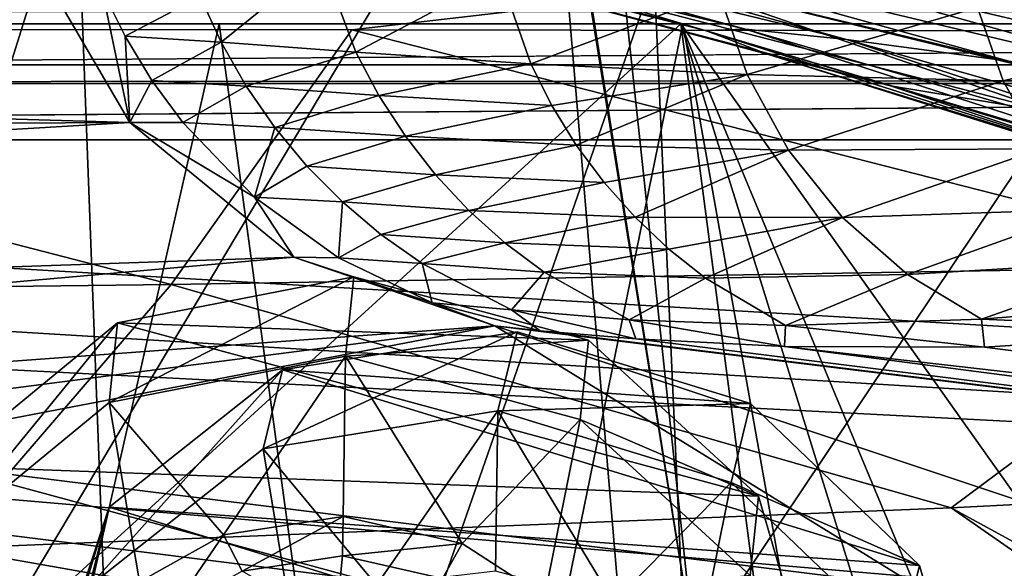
# Model space of a CAD drawing. Header units: metres. Extents: x -1004 to 0, y -808 to 0.
# Tile 93 of 124: x -354 to -308, y -78 to -52. Entities that reach past the tile are written whole.
import ezdxf

# ---------------------------------------------------------------- set-up
doc = ezdxf.new("R2010")
doc.units = ezdxf.units.M

msp = doc.modelspace()

# ---------------------------------------------------------------- linework, layer by layer
at = {"layer": 'top'}
for points in [[(-329.888824, -38.088737, 1930.046631), (-378.607605, -119.60273, 1985.827881), (-382.221283, -31.021881, 1934.762817)], [(-322.60022, -124.122322, 1979.295166), (-378.607605, -119.60273, 1985.827881), (-329.888824, -38.088737, 1930.046631)], [(-322.885803, -81.489136, 1954.172607), (-322.60022, -124.122322, 1979.295166), (-329.888824, -38.088737, 1930.046631)], [(-329.888824, -38.088737, 1930.046631), (-329.803864, -38.102722, 1930.036133), (-322.885803, -81.489136, 1954.172607)], [(-329.803864, -38.102722, 1930.036133), (-327.490509, -38.486088, 1929.765381), (-322.885803, -81.489136, 1954.172607)], [(-322.885803, -81.489136, 1954.172607), (-327.490509, -38.486088, 1929.765381), (-297.666809, -43.873398, 1928.242798)], [(-351.741699, -44.368996, 1507.820435), (-376.558838, -123.533806, 1555.031372), (-378.974548, -39.71484, 1506.693237)], [(-531.962463, -59.26767, 664.851257), (-249.112656, -44.404568, 665.240845), (-493.932129, -42.133965, 665.300049)], [(-943.0271, -42.2672, 2063.060059), (-943.0271, -52.26717, 2063.060059), (-61.027081, -42.267323, 2063.060059)], [(-61.027081, -42.267323, 163.059998), (-61.026958, -52.26717, 163.059998), (-943.0271, -42.2672, 163.059998)], [(-943.0271, -42.2672, 163.059998), (-61.026958, -52.26717, 163.059998), (-943.0271, -52.26717, 163.059998)], [(-943.0271, -52.26717, 2063.060059), (-61.026958, -52.26717, 2063.060059), (-61.027081, -42.267323, 2063.060059)], [(-307.902313, -82.908188, 1952.266235), (-322.885803, -81.489136, 1954.172607), (-297.666809, -43.873398, 1928.242798)], [(-249.112656, -44.404568, 665.240845), (-531.962463, -59.26767, 664.851257), (-202.874207, -76.227615, 664.407471)], [(-348.900391, -119.331909, 1551.006836), (-376.558838, -123.533806, 1555.031372), (-351.741699, -44.368996, 1507.820435)], [(-324.765137, -50.017815, 1509.10791), (-348.900391, -119.331909, 1551.006836), (-351.741699, -44.368996, 1507.820435)], [(-346.032379, -46.272892, 1378.560059), (-344.140472, -46.114922, 1333.198608), (-320.502441, -52.521122, 1333.181152)], [(-322.363007, -52.581688, 1378.559692), (-346.032379, -46.272892, 1378.560059), (-320.502441, -52.521122, 1333.181152)], [(-346.032379, -46.272892, 1378.560059), (-322.363007, -52.581688, 1378.559692), (-343.301666, -47.293324, 1413.208984)], [(-320.502441, -52.521122, 1333.181152), (-344.140472, -46.114922, 1333.198608), (-315.786743, -53.000256, 1288.011963)], [(-344.140472, -46.114922, 1333.198608), (-339.561523, -46.469772, 1288.034424), (-315.786743, -53.000256, 1288.011963)], [(-315.786743, -53.000256, 1288.011963), (-339.561523, -46.469772, 1288.034424), (-308.219482, -54.015511, 1243.258789)], [(-339.561523, -46.469772, 1288.034424), (-332.297424, -47.333519, 1243.259888), (-308.219482, -54.015511, 1243.258789)], [(-343.301666, -47.293324, 1413.208984), (-322.363007, -52.581688, 1378.559692), (-319.438293, -53.694134, 1413.385254)], [(-338.164642, -48.696449, 1447.124756), (-343.301666, -47.293324, 1413.208984), (-319.438293, -53.694134, 1413.385254)], [(-332.297424, -47.333519, 1243.259888), (-322.363861, -48.699509, 1199.064941), (-297.819336, -55.560478, 1199.125366)], [(-308.219482, -54.015511, 1243.258789), (-332.297424, -47.333519, 1243.259888), (-297.819336, -55.560478, 1199.125366)], [(-637.81189, -58.361294, 1607.256836), (-349.237091, -56.875664, 1607.294556), (-637.780579, -48.406116, 1607.5177)], [(-637.780579, -48.406116, 1607.5177), (-349.237091, -56.875664, 1607.294556), (-354.224518, -48.323433, 1607.518677)], [(-354.224518, -48.323433, 1607.518677), (-349.237091, -56.875664, 1607.294556), (-350.523926, -50.679359, 1649.699097)], [(-331.252136, -49.917217, 1479.793945), (-338.164642, -48.696449, 1447.124756), (-313.731018, -55.156986, 1447.401611)], [(-313.731018, -55.156986, 1447.401611), (-338.164642, -48.696449, 1447.124756), (-319.438293, -53.694134, 1413.385254)], [(-322.363861, -48.699509, 1199.064941), (-284.782043, -57.470615, 1155.747559), (-297.819336, -55.560478, 1199.125366)], [(-284.782043, -57.470615, 1155.747559), (-322.363861, -48.699509, 1199.064941), (-309.941284, -50.414143, 1155.576294)], [(-345.946838, -50.995998, 1692.037109), (-344.968475, -53.13139, 1691.991455), (-340.266571, -49.333397, 1734.206665)], [(-340.266571, -49.333397, 1734.206665), (-344.968475, -53.13139, 1691.991455), (-338.679626, -53.595192, 1734.107422)], [(-331.94635, -50.036453, 1776.012695), (-340.266571, -49.333397, 1734.206665), (-338.679626, -53.595192, 1734.107422)], [(-321.921265, -113.105431, 1545.40979), (-348.900391, -119.331909, 1551.006836), (-324.765137, -50.017815, 1509.10791)], [(-331.94635, -50.036453, 1776.012695), (-338.679626, -53.595192, 1734.107422), (-330.519928, -54.137676, 1775.916504)], [(-321.732208, -50.822426, 1817.403442), (-331.94635, -50.036453, 1776.012695), (-330.519928, -54.137676, 1775.916504)], [(-324.765137, -50.017815, 1509.10791), (-331.252136, -49.917217, 1479.793945), (-306.108185, -56.41354, 1479.853638)], [(-306.108185, -56.41354, 1479.853638), (-331.252136, -49.917217, 1479.793945), (-313.731018, -55.156986, 1447.401611)], [(-298.321289, -56.500305, 1510.757568), (-321.921265, -113.105431, 1545.40979), (-324.765137, -50.017815, 1509.10791)], [(-298.321289, -56.500305, 1510.757568), (-324.765137, -50.017815, 1509.10791), (-306.108185, -56.41354, 1479.853638)], [(-272.47406, -57.925327, 1112.078247), (-284.782043, -57.470615, 1155.747559), (-309.941284, -50.414143, 1155.576294)], [(-298.157166, -50.784431, 1111.821167), (-272.47406, -57.925327, 1112.078247), (-309.941284, -50.414143, 1155.576294)], [(-349.455109, -52.850819, 1649.664185), (-345.946838, -50.995998, 1692.037109), (-350.523926, -50.679359, 1649.699097)], [(-350.523926, -50.679359, 1649.699097), (-349.237091, -56.875664, 1607.294556), (-349.455109, -52.850819, 1649.664185)], [(-344.968475, -53.13139, 1691.991455), (-345.946838, -50.995998, 1692.037109), (-349.455109, -52.850819, 1649.664185)], [(-321.732208, -50.822426, 1817.403442), (-330.519928, -54.137676, 1775.916504), (-320.433777, -54.634357, 1817.318359)], [(-309.681976, -51.502537, 1858.304443), (-321.732208, -50.822426, 1817.403442), (-320.433777, -54.634357, 1817.318359)], [(-320.433777, -54.634357, 1817.318359), (-308.488464, -54.930969, 1858.237183), (-309.681976, -51.502537, 1858.304443)], [(-308.488464, -54.930969, 1858.237183), (-295.867584, -51.886883, 1898.645142), (-309.681976, -51.502537, 1858.304443)], [(-308.488464, -54.930969, 1858.237183), (-294.769318, -54.885746, 1898.599609), (-295.867584, -51.886883, 1898.645142)], [(-943.0271, -52.26717, 2063.060059), (-428.863464, -52.26717, 2035.059937), (-61.026958, -52.26717, 2063.060059)], [(-61.026958, -52.26717, 163.059998), (-407.772705, -52.26717, 179.05925), (-943.0271, -52.26717, 163.059998)], [(-428.863464, -52.26717, 2035.059937), (-376.130707, -52.26717, 2033.806885), (-61.026958, -52.26717, 2063.060059)], [(-387.05249, -52.26717, 179.74173), (-407.772705, -52.26717, 179.05925), (-61.026958, -52.26717, 163.059998)], [(-366.171051, -52.26717, 181.828079), (-387.05249, -52.26717, 179.74173), (-61.026958, -52.26717, 163.059998)], [(-376.130707, -52.26717, 2033.806885), (-372.22702, -96.644707, 2025.778931), (-323.517303, -52.26717, 2030.046021)], [(-61.026958, -52.26717, 2063.060059), (-376.130707, -52.26717, 2033.806885), (-323.517303, -52.26717, 2030.046021)], [(-372.22702, -96.644707, 2025.778931), (-317.222504, -100.118637, 2020.946167), (-323.517303, -52.26717, 2030.046021)], [(-366.171051, -52.26717, 181.828079), (-345.062103, -52.26717, 185.403137), (-360.168396, -118.592033, 189.773727)], [(-61.026958, -52.26717, 163.059998), (-345.062103, -52.26717, 185.403137), (-366.171051, -52.26717, 181.828079)], [(-345.062103, -52.26717, 185.403137), (-336.40332, -115.66851, 194.224075), (-360.168396, -118.592033, 189.773727)], [(-345.062103, -52.26717, 185.403137), (-323.424683, -52.26717, 190.665115), (-336.40332, -115.66851, 194.224075)], [(-323.424683, -52.26717, 190.665115), (-345.062103, -52.26717, 185.403137), (-61.026958, -52.26717, 163.059998)], [(-323.424683, -52.26717, 190.665115), (-312.841736, -111.61409, 200.455399), (-336.40332, -115.66851, 194.224075)], [(-308.442505, -100.78614, 2019.896606), (-303.170807, -101.056534, 2019.255127), (-323.517303, -52.26717, 2030.046021)], [(-303.170807, -101.056534, 2019.255127), (-289.312134, -100.438484, 2017.681763), (-323.517303, -52.26717, 2030.046021)], [(-323.517303, -52.26717, 2030.046021), (-289.312134, -100.438484, 2017.681763), (-271.142548, -52.26717, 2023.785889)], [(-323.517303, -52.26717, 2030.046021), (-317.222504, -100.118637, 2020.946167), (-308.442505, -100.78614, 2019.896606)], [(-61.026958, -52.26717, 2063.060059), (-323.517303, -52.26717, 2030.046021), (-155.788605, -52.26717, 2035.012573)], [(-323.517303, -52.26717, 2030.046021), (-271.142548, -52.26717, 2023.785889), (-155.788605, -52.26717, 2035.012573)], [(-323.424683, -52.26717, 190.665115), (-301.283936, -52.26717, 197.828186), (-312.841736, -111.61409, 200.455399)], [(-301.283936, -52.26717, 197.828186), (-323.424683, -52.26717, 190.665115), (-61.026958, -52.26717, 163.059998)], [(-301.283936, -52.26717, 197.828186), (-289.953552, -106.590332, 208.299179), (-312.841736, -111.61409, 200.455399)], [(-322.363007, -52.581688, 1378.559692), (-320.502441, -52.521122, 1333.181152), (-297.223114, -60.051609, 1333.162476)], [(-299.017517, -59.993362, 1378.557983), (-322.363007, -52.581688, 1378.559692), (-297.223114, -60.051609, 1333.162476)], [(-322.363007, -52.581688, 1378.559692), (-299.017517, -59.993362, 1378.557983), (-319.438293, -53.694134, 1413.385254)], [(-297.223114, -60.051609, 1333.162476), (-320.502441, -52.521122, 1333.181152), (-292.430908, -60.664188, 1287.986084)], [(-320.502441, -52.521122, 1333.181152), (-315.786743, -53.000256, 1288.011963), (-292.430908, -60.664188, 1287.986084)], [(-348.199188, -54.918324, 1649.629639), (-344.968475, -53.13139, 1691.991455), (-349.455109, -52.850819, 1649.664185)], [(-349.237091, -56.875664, 1607.294556), (-348.199188, -54.918324, 1649.629639), (-349.455109, -52.850819, 1649.664185)], [(-343.806641, -55.171806, 1691.945679), (-344.968475, -53.13139, 1691.991455), (-348.199188, -54.918324, 1649.629639)], [(-338.679626, -53.595192, 1734.107422), (-344.968475, -53.13139, 1691.991455), (-343.806641, -55.171806, 1691.945679)], [(-292.430908, -60.664188, 1287.986084), (-315.786743, -53.000256, 1288.011963), (-284.649048, -61.827869, 1243.246216)], [(-315.786743, -53.000256, 1288.011963), (-308.219482, -54.015511, 1243.258789), (-284.649048, -61.827869, 1243.246216)], [(-338.679626, -53.595192, 1734.107422), (-343.806641, -55.171806, 1691.945679), (-337.612671, -55.604336, 1734.056274)], [(-330.519928, -54.137676, 1775.916504), (-338.679626, -53.595192, 1734.107422), (-337.612671, -55.604336, 1734.056274)], [(-319.438293, -53.694134, 1413.385254), (-299.017517, -59.993362, 1378.557983), (-295.864014, -61.099407, 1413.545776)], [(-319.438293, -53.694134, 1413.385254), (-295.864014, -61.099407, 1413.545776), (-313.731018, -55.156986, 1447.401611)], [(-330.519928, -54.137676, 1775.916504), (-337.612671, -55.604336, 1734.056274), (-329.544006, -56.07827, 1775.865112)], [(-320.433777, -54.634357, 1817.318359), (-330.519928, -54.137676, 1775.916504), (-329.544006, -56.07827, 1775.865112)], [(-328.40274, -57.926014, 1775.81189), (-320.433777, -54.634357, 1817.318359), (-329.544006, -56.07827, 1775.865112)], [(-328.40274, -57.926014, 1775.81189), (-318.494507, -58.160942, 1817.221436), (-320.433777, -54.634357, 1817.318359)], [(-318.494507, -58.160942, 1817.221436), (-308.488464, -54.930969, 1858.237183), (-320.433777, -54.634357, 1817.318359)], [(-349.237091, -56.875664, 1607.294556), (-346.765869, -56.866184, 1649.595703), (-348.199188, -54.918324, 1649.629639)], [(-346.765869, -56.866184, 1649.595703), (-343.806641, -55.171806, 1691.945679), (-348.199188, -54.918324, 1649.629639)], [(-318.494507, -58.160942, 1817.221436), (-306.720154, -58.098354, 1858.155396), (-308.488464, -54.930969, 1858.237183)], [(-306.720154, -58.098354, 1858.155396), (-294.769318, -54.885746, 1898.599609), (-308.488464, -54.930969, 1858.237183)], [(-342.470184, -57.101757, 1691.900391), (-343.806641, -55.171806, 1691.945679), (-346.765869, -56.866184, 1649.595703)], [(-337.612671, -55.604336, 1734.056274), (-343.806641, -55.171806, 1691.945679), (-342.470184, -57.101757, 1691.900391)], [(-295.864014, -61.099407, 1413.545776), (-289.555817, -62.543907, 1447.660156), (-313.731018, -55.156986, 1447.401611)], [(-313.731018, -55.156986, 1447.401611), (-289.555817, -62.543907, 1447.660156), (-306.108185, -56.41354, 1479.853638)], [(-337.612671, -55.604336, 1734.056274), (-342.470184, -57.101757, 1691.900391), (-336.374207, -57.512032, 1734.004517)], [(-329.544006, -56.07827, 1775.865112), (-337.612671, -55.604336, 1734.056274), (-336.374207, -57.512032, 1734.004517)], [(-336.374207, -57.512032, 1734.004517), (-328.40274, -57.926014, 1775.81189), (-329.544006, -56.07827, 1775.865112)], [(-295.983002, -104.537399, 1538.428955), (-321.921265, -113.105431, 1545.40979), (-298.321289, -56.500305, 1510.757568)], [(-637.81189, -58.361294, 1607.256836), (-615.470276, -72.550049, 1606.88501), (-349.237091, -56.875664, 1607.294556)], [(-615.470276, -72.550049, 1606.88501), (-341.576477, -63.148872, 1607.130249), (-349.237091, -56.875664, 1607.294556)], [(-343.410339, -60.344074, 1649.530273), (-346.765869, -56.866184, 1649.595703), (-349.237091, -56.875664, 1607.294556)], [(-341.576477, -63.148872, 1607.130249), (-343.410339, -60.344074, 1649.530273), (-349.237091, -56.875664, 1607.294556)], [(-343.410339, -60.344074, 1649.530273), (-342.470184, -57.101757, 1691.900391), (-346.765869, -56.866184, 1649.595703)], [(-340.968628, -58.906216, 1691.855835), (-342.470184, -57.101757, 1691.900391), (-343.410339, -60.344074, 1649.530273)], [(-336.374207, -57.512032, 1734.004517), (-342.470184, -57.101757, 1691.900391), (-340.968628, -58.906216, 1691.855835)], [(-340.968628, -58.906216, 1691.855835), (-334.97287, -59.303493, 1733.952637), (-336.374207, -57.512032, 1734.004517)], [(-334.97287, -59.303493, 1733.952637), (-328.40274, -57.926014, 1775.81189), (-336.374207, -57.512032, 1734.004517)], [(-334.97287, -59.303493, 1733.952637), (-327.104065, -59.666676, 1775.757324), (-328.40274, -57.926014, 1775.81189)], [(-327.104065, -59.666676, 1775.757324), (-318.494507, -58.160942, 1817.221436), (-328.40274, -57.926014, 1775.81189)], [(-318.494507, -58.160942, 1817.221436), (-327.104065, -59.666676, 1775.757324), (-325.658264, -61.28764, 1775.701904)], [(-315.972229, -61.296837, 1817.115479), (-318.494507, -58.160942, 1817.221436), (-325.658264, -61.28764, 1775.701904)], [(-306.720154, -58.098354, 1858.155396), (-318.494507, -58.160942, 1817.221436), (-315.972229, -61.296837, 1817.115479)], [(-304.429474, -60.910816, 1858.061768), (-306.720154, -58.098354, 1858.155396), (-315.972229, -61.296837, 1817.115479)], [(-339.313843, -60.572037, 1691.812378), (-340.968628, -58.906216, 1691.855835), (-343.410339, -60.344074, 1649.530273)], [(-334.97287, -59.303493, 1733.952637), (-340.968628, -58.906216, 1691.855835), (-339.313843, -60.572037, 1691.812378)], [(-594.247375, -171.585114, 661.909546), (-196.308548, -147.470947, 662.541565), (-531.962463, -59.26767, 664.851257)], [(-196.308548, -147.470947, 662.541565), (-191.884094, -88.40519, 664.088562), (-531.962463, -59.26767, 664.851257)], [(-531.962463, -59.26767, 664.851257), (-191.884094, -88.40519, 664.088562), (-202.874207, -76.227615, 664.407471)], [(-333.41983, -60.965702, 1733.901001), (-334.97287, -59.303493, 1733.952637), (-339.313843, -60.572037, 1691.812378)], [(-327.104065, -59.666676, 1775.757324), (-334.97287, -59.303493, 1733.952637), (-333.41983, -60.965702, 1733.901001)], [(-325.658264, -61.28764, 1775.701904), (-327.104065, -59.666676, 1775.757324), (-333.41983, -60.965702, 1733.901001)], [(-339.490112, -63.178596, 1649.470215), (-343.410339, -60.344074, 1649.530273), (-341.576477, -63.148872, 1607.130249)], [(-339.490112, -63.178596, 1649.470215), (-339.313843, -60.572037, 1691.812378), (-343.410339, -60.344074, 1649.530273)], [(-337.518402, -62.086548, 1691.770264), (-339.313843, -60.572037, 1691.812378), (-339.490112, -63.178596, 1649.470215)], [(-333.41983, -60.965702, 1733.901001), (-339.313843, -60.572037, 1691.812378), (-337.518402, -62.086548, 1691.770264)], [(-331.726868, -62.486088, 1733.849976), (-333.41983, -60.965702, 1733.901001), (-337.518402, -62.086548, 1691.770264)], [(-325.658264, -61.28764, 1775.701904), (-333.41983, -60.965702, 1733.901001), (-331.726868, -62.486088, 1733.849976)], [(-304.429474, -60.910816, 1858.061768), (-315.972229, -61.296837, 1817.115479), (-312.942383, -63.948524, 1817.003662)], [(-301.684357, -63.284969, 1857.958984), (-304.429474, -60.910816, 1858.061768), (-312.942383, -63.948524, 1817.003662)], [(-324.076294, -62.776718, 1775.645874), (-325.658264, -61.28764, 1775.701904), (-331.726868, -62.486088, 1733.849976)], [(-315.972229, -61.296837, 1817.115479), (-325.658264, -61.28764, 1775.701904), (-324.076294, -62.776718, 1775.645874)], [(-322.369049, -64.121727, 1775.589844), (-315.972229, -61.296837, 1817.115479), (-324.076294, -62.776718, 1775.645874)], [(-315.972229, -61.296837, 1817.115479), (-322.369049, -64.121727, 1775.589844), (-312.942383, -63.948524, 1817.003662)], [(-335.59491, -63.437088, 1691.729858), (-337.518402, -62.086548, 1691.770264), (-339.490112, -63.178596, 1649.470215)], [(-331.726868, -62.486088, 1733.849976), (-337.518402, -62.086548, 1691.770264), (-335.59491, -63.437088, 1691.729858)], [(-329.905762, -63.852089, 1733.799927), (-331.726868, -62.486088, 1733.849976), (-335.59491, -63.437088, 1691.729858)], [(-324.076294, -62.776718, 1775.645874), (-331.726868, -62.486088, 1733.849976), (-329.905762, -63.852089, 1733.799927)], [(-322.369049, -64.121727, 1775.589844), (-324.076294, -62.776718, 1775.645874), (-329.905762, -63.852089, 1733.799927)], [(-615.470276, -72.550049, 1606.88501), (-591.933105, -85.384491, 1606.548584), (-341.576477, -63.148872, 1607.130249)], [(-591.933105, -85.384491, 1606.548584), (-332.205414, -66.348167, 1607.047974), (-341.576477, -63.148872, 1607.130249)], [(-341.576477, -63.148872, 1607.130249), (-332.205414, -66.348167, 1607.047974), (-335.122498, -65.274345, 1649.417358)], [(-335.122498, -65.274345, 1649.417358), (-339.490112, -63.178596, 1649.470215), (-341.576477, -63.148872, 1607.130249)], [(-335.59491, -63.437088, 1691.729858), (-339.490112, -63.178596, 1649.470215), (-335.122498, -65.274345, 1649.417358)], [(-301.684357, -63.284969, 1857.958984), (-312.942383, -63.948524, 1817.003662), (-309.493134, -66.029953, 1816.889404)], [(-298.56427, -65.144127, 1857.85022), (-301.684357, -63.284969, 1857.958984), (-309.493134, -66.029953, 1816.889404)], [(-329.905762, -63.852089, 1733.799927), (-335.59491, -63.437088, 1691.729858), (-331.423981, -65.601555, 1691.655762)], [(-331.423981, -65.601555, 1691.655762), (-335.59491, -63.437088, 1691.729858), (-335.122498, -65.274345, 1649.417358)], [(-325.935669, -66.076126, 1733.704834), (-329.905762, -63.852089, 1733.799927), (-331.423981, -65.601555, 1691.655762)], [(-322.369049, -64.121727, 1775.589844), (-329.905762, -63.852089, 1733.799927), (-325.935669, -66.076126, 1733.704834)], [(-318.63147, -66.335747, 1775.47937), (-322.369049, -64.121727, 1775.589844), (-325.935669, -66.076126, 1733.704834)], [(-312.942383, -63.948524, 1817.003662), (-322.369049, -64.121727, 1775.589844), (-318.63147, -66.335747, 1775.47937)], [(-309.493134, -66.029953, 1816.889404), (-312.942383, -63.948524, 1817.003662), (-318.63147, -66.335747, 1775.47937)], [(-309.493134, -66.029953, 1816.889404), (-297.378326, -66.572098, 1849.74353), (-298.56427, -65.144127, 1857.85022)], [(-332.205414, -66.348167, 1607.047974), (-330.090454, -66.582947, 1655.322266), (-335.122498, -65.274345, 1649.417358)], [(-335.122498, -65.274345, 1649.417358), (-330.090454, -66.582947, 1655.322266), (-331.423981, -65.601555, 1691.655762)], [(-330.090454, -66.582947, 1655.322266), (-325.61673, -66.957962, 1703.570801), (-331.423981, -65.601555, 1691.655762)], [(-331.423981, -65.601555, 1691.655762), (-325.61673, -66.957962, 1703.570801), (-325.935669, -66.076126, 1733.704834)], [(-325.61673, -66.957962, 1703.570801), (-318.67804, -67.316513, 1752.300415), (-325.935669, -66.076126, 1733.704834)], [(-325.935669, -66.076126, 1733.704834), (-318.67804, -67.316513, 1752.300415), (-318.63147, -66.335747, 1775.47937)], [(-318.63147, -66.335747, 1775.47937), (-309.347412, -67.335449, 1800.758545), (-309.493134, -66.029953, 1816.889404)], [(-309.347412, -67.335449, 1800.758545), (-297.378326, -66.572098, 1849.74353), (-309.493134, -66.029953, 1816.889404)], [(-591.933105, -85.384491, 1606.548584), (-567.294678, -96.737617, 1606.251099), (-332.205414, -66.348167, 1607.047974)], [(-567.294678, -96.737617, 1606.251099), (-541.695801, -106.479683, 1605.995728), (-332.205414, -66.348167, 1607.047974)], [(-332.205414, -66.348167, 1607.047974), (-541.695801, -106.479683, 1605.995728), (-272.857819, -102.921715, 1606.087891)], [(-272.857819, -102.921715, 1606.087891), (-246.948975, -94.762154, 1606.301514), (-332.205414, -66.348167, 1607.047974)], [(-246.948975, -94.762154, 1606.301514), (-225.76767, -79.417076, 1606.705933), (-332.205414, -66.348167, 1607.047974)], [(-332.205414, -66.348167, 1607.047974), (-225.76767, -79.417076, 1606.705933), (-330.090454, -66.582947, 1655.322266)], [(-225.767654, -79.416962, 1703.572632), (-325.61673, -66.957962, 1703.570801), (-330.090454, -66.582947, 1655.322266)], [(-225.76767, -79.417076, 1606.705933), (-225.767654, -79.416962, 1703.572632), (-330.090454, -66.582947, 1655.322266)], [(-318.67804, -67.316513, 1752.300415), (-309.347412, -67.335449, 1800.758545), (-318.63147, -66.335747, 1775.47937)], [(-297.378326, -66.572098, 1849.74353), (-309.347412, -67.335449, 1800.758545), (-225.767654, -77.948128, 1800.771362)], [(-318.67804, -67.316513, 1752.300415), (-325.61673, -66.957962, 1703.570801), (-225.767654, -79.416962, 1703.572632)], [(-225.767654, -77.948128, 1800.771362), (-309.347412, -67.335449, 1800.758545), (-318.67804, -67.316513, 1752.300415)], [(-225.767654, -77.948128, 1800.771362), (-318.67804, -67.316513, 1752.300415), (-225.767654, -79.416962, 1703.572632)]]:
    msp.add_3dface(points, dxfattribs=at)
at = {"layer": 'top0123413'}
for points in [[(-10, -10, 90), (-502.018646, -625.846375, 90), (-994.037292, -10, 90)], [(-494.003571, -626.560364, 90), (-502.018646, -625.846375, 90), (-10, -10, 90)], [(-485.779327, -628.854126, 90), (-494.003571, -626.560364, 90), (-10, -10, 90)], [(-477.800262, -632.855408, 90), (-485.779327, -628.854126, 90), (-10, -10, 90)], [(-10, -10, 90), (-470.61264, -638.481506, 90), (-477.800262, -632.855408, 90)], [(-217.024689, -763.271118, 90), (-470.61264, -638.481506, 90), (-10, -10, 90)], [(-982.615723, -15.961353, 163.059708), (-502.018616, -52.467403, 163.059708), (-21.421595, -15.961353, 163.059708)], [(-502.018616, -52.467403, 163.059708), (-393.460449, -52.505119, 163.059708), (-21.421595, -15.961353, 163.059708)], [(-21.421595, -15.961353, 163.059708), (-393.460449, -52.505119, 163.059708), (-338.880219, -52.554417, 163.059708)], [(-338.880219, -52.554417, 163.059708), (-285.483551, -52.625134, 163.059708), (-21.421595, -15.961353, 163.059708)], [(-398.869202, -65.046387, 141.304626), (-347.30011, -64.42334, 141.24382), (-393.460449, -52.505119, 163.059708)], [(-393.460449, -52.505119, 163.059708), (-347.30011, -64.42334, 141.24382), (-338.880219, -52.554417, 163.059708)], [(-347.30011, -64.42334, 141.24382), (-295.737305, -63.549622, 141.152725), (-338.880219, -52.554417, 163.059708)], [(-338.880219, -52.554417, 163.059708), (-295.737305, -63.549622, 141.152725), (-285.483551, -52.625134, 163.059708)], [(-347.30011, -64.42334, 141.24382), (-310.910522, -74.838074, 118.716759), (-295.737305, -63.549622, 141.152725)], [(-310.910522, -74.838074, 118.716759), (-261.255157, -72.276657, 118.761467), (-295.737305, -63.549622, 141.152725)], [(-398.869202, -65.046387, 141.304626), (-357.917725, -76.72718, 118.683784), (-347.30011, -64.42334, 141.24382)], [(-357.917725, -76.72718, 118.683784), (-310.910522, -74.838074, 118.716759), (-347.30011, -64.42334, 141.24382)], [(-261.255157, -72.276657, 118.761467), (-310.910522, -74.838074, 118.716759), (-67.634972, -207.468338, 116.401688)], [(-310.910522, -74.838074, 118.716759), (-357.917725, -76.72718, 118.683784), (-65.746979, -245.352539, 115.740417)], [(-67.634972, -207.468338, 116.401688), (-310.910522, -74.838074, 118.716759), (-65.746979, -245.352539, 115.740417)], [(-65.746979, -245.352539, 115.740417), (-357.917725, -76.72718, 118.683784), (-406.245697, -78.120522, 118.659462)]]:
    msp.add_3dface(points, dxfattribs=at)
at = {"layer": 'top0123414'}
for points in [[(-16.018654, -16.016087, 2063.023682), (-949.849792, -54.184963, 2063.023682), (-988.018677, -16.016087, 2063.023682)], [(-54.187531, -54.184963, 2063.023682), (-949.849792, -54.184963, 2063.023682), (-16.018654, -16.016087, 2063.023682)], [(-51.716675, -51.714104, 2065.279785), (-952.320618, -51.714104, 2065.279785), (-502.018646, -55.05748, 2077.158447)], [(-54.777439, -54.774872, 2076.154297), (-51.716675, -51.714104, 2065.279785), (-502.018646, -55.05748, 2077.158447)], [(-502.018646, -57.672649, 2075.415039), (-949.849792, -54.184963, 2063.023682), (-54.187531, -54.184963, 2063.023682)], [(-57.675217, -57.672649, 2075.415039), (-502.018646, -57.672649, 2075.415039), (-54.187531, -54.184963, 2063.023682)], [(-502.018646, -55.05748, 2077.158447), (-55.064697, -55.05748, 2077.158447), (-54.777439, -54.774872, 2076.154297)], [(-183.245575, -194.333847, 2169.999756), (-102.243904, -155.042709, 2143.80835), (-502.018646, -55.05748, 2077.158447)], [(-102.243904, -155.042709, 2143.80835), (-85.585182, -133.331024, 2129.335449), (-502.018646, -55.05748, 2077.158447)], [(-502.018646, -55.05748, 2077.158447), (-85.585182, -133.331024, 2129.335449), (-71.911613, -108.299583, 2112.649414)], [(-71.911613, -108.299583, 2112.649414), (-61.49197, -80.833572, 2094.340576), (-502.018646, -55.05748, 2077.158447)], [(-61.49197, -80.833572, 2094.340576), (-55.064697, -55.05748, 2077.158447), (-502.018646, -55.05748, 2077.158447)], [(-502.018646, -55.05748, 2077.158447), (-502.018646, -194.333847, 2169.999756), (-183.245575, -194.333847, 2169.999756)], [(-502.018646, -195.279739, 2167.143799), (-502.018646, -57.672649, 2075.415039), (-183.245575, -195.279739, 2167.143799)], [(-502.018646, -57.672649, 2075.415039), (-104.076797, -156.881226, 2141.547363), (-183.245575, -195.279739, 2167.143799)], [(-57.675217, -57.672649, 2075.415039), (-64.211121, -84.251289, 2093.132324), (-502.018646, -57.672649, 2075.415039)], [(-64.211121, -84.251289, 2093.132324), (-74.447891, -111.240685, 2111.123535), (-502.018646, -57.672649, 2075.415039)], [(-502.018646, -57.672649, 2075.415039), (-74.447891, -111.240685, 2111.123535), (-87.78051, -135.641296, 2127.388916)], [(-87.78051, -135.641296, 2127.388916), (-104.076797, -156.881226, 2141.547363), (-502.018646, -57.672649, 2075.415039)]]:
    msp.add_3dface(points, dxfattribs=at)
at = {"layer": 'top0123430'}
for points in [[(-342.109467, -68.400177, 1953.923584), (-331.155212, -66.632126, 1951.361206), (-343.014374, -72.080841, 1947.515625)], [(-331.155212, -66.632126, 1951.361206), (-332.06012, -70.31279, 1944.953125), (-343.014374, -72.080841, 1947.515625)], [(-320.274292, -69.970879, 1951.742432), (-331.155212, -66.632126, 1951.361206), (-342.109467, -68.400177, 1953.923584)], [(-332.06012, -70.31279, 1944.953125), (-331.155212, -66.632126, 1951.361206), (-320.274292, -69.970879, 1951.742432)], [(-350.201843, -74.801285, 1958.743042), (-342.109467, -68.400177, 1953.923584), (-351.10672, -78.481949, 1952.334961)], [(-342.109467, -68.400177, 1953.923584), (-343.014374, -72.080841, 1947.515625), (-351.10672, -78.481949, 1952.334961)], [(-312.382172, -77.521812, 1954.965088), (-342.109467, -68.400177, 1953.923584), (-350.201843, -74.801285, 1958.743042)], [(-312.382172, -77.521812, 1954.965088), (-320.274292, -69.970879, 1951.742432), (-342.109467, -68.400177, 1953.923584)], [(-321.179169, -73.651543, 1945.334351), (-332.06012, -70.31279, 1944.953125), (-320.274292, -69.970879, 1951.742432)], [(-321.179169, -73.651543, 1945.334351), (-320.274292, -69.970879, 1951.742432), (-312.382172, -77.521812, 1954.965088)], [(-343.014374, -72.080841, 1947.515625), (-332.06012, -70.31279, 1944.953125), (-337.718414, -78.43782, 1950.419067)], [(-332.06012, -70.31279, 1944.953125), (-332.167297, -77.7808, 1949.257813), (-337.718414, -78.43782, 1950.419067)], [(-332.167297, -77.7808, 1949.257813), (-332.06012, -70.31279, 1944.953125), (-326.646484, -79.234276, 1949.31311)], [(-332.06012, -70.31279, 1944.953125), (-321.179169, -73.651543, 1945.334351), (-326.646484, -79.234276, 1949.31311)], [(-351.10672, -78.481949, 1952.334961), (-343.014374, -72.080841, 1947.515625), (-341.605927, -80.500221, 1952.152588)], [(-343.014374, -72.080841, 1947.515625), (-337.718414, -78.43782, 1950.419067), (-341.605927, -80.500221, 1952.152588)], [(-326.646484, -79.234276, 1949.31311), (-321.179169, -73.651543, 1945.334351), (-322.826172, -81.851135, 1950.276611)], [(-321.179169, -73.651543, 1945.334351), (-313.287079, -81.202477, 1948.557007), (-322.826172, -81.851135, 1950.276611)], [(-313.287079, -81.202477, 1948.557007), (-321.179169, -73.651543, 1945.334351), (-312.382172, -77.521812, 1954.965088)], [(-353.263977, -84.120277, 1964.528076), (-350.201843, -74.801285, 1958.743042), (-354.168884, -87.800941, 1958.120117)], [(-350.201843, -74.801285, 1958.743042), (-351.10672, -78.481949, 1952.334961), (-354.168884, -87.800941, 1958.120117)], [(-309.593628, -87.261673, 1960.165771), (-350.201843, -74.801285, 1958.743042), (-353.263977, -84.120277, 1964.528076)], [(-309.593628, -87.261673, 1960.165771), (-312.382172, -77.521812, 1954.965088), (-350.201843, -74.801285, 1958.743042)], [(-313.287079, -81.202477, 1948.557007), (-312.382172, -77.521812, 1954.965088), (-309.593628, -87.261673, 1960.165771)]]:
    msp.add_3dface(points, dxfattribs=at)
at = {"layer": 'top0123432'}
for points in [[(-349.805511, -66.211342, 1520.287109), (-338.784821, -64.059593, 1518.389282), (-350.192719, -69.914566, 1513.839966)], [(-338.784821, -64.059593, 1518.389282), (-339.172028, -67.762817, 1511.942139), (-350.192719, -69.914566, 1513.839966)], [(-327.836975, -67.017204, 1519.430664), (-338.784821, -64.059593, 1518.389282), (-349.805511, -66.211342, 1520.287109)], [(-339.172028, -67.762817, 1511.942139), (-338.784821, -64.059593, 1518.389282), (-327.836975, -67.017204, 1519.430664)], [(-357.946075, -72.895882, 1524.615601), (-349.805511, -66.211342, 1520.287109), (-358.333252, -76.599106, 1518.168457)], [(-349.805511, -66.211342, 1520.287109), (-350.192719, -69.914566, 1513.839966), (-358.333252, -76.599106, 1518.168457)], [(-319.895416, -74.291687, 1523.132202), (-349.805511, -66.211342, 1520.287109), (-357.946075, -72.895882, 1524.615601)], [(-319.895416, -74.291687, 1523.132202), (-327.836975, -67.017204, 1519.430664), (-349.805511, -66.211342, 1520.287109)], [(-328.224182, -70.720436, 1512.983521), (-339.172028, -67.762817, 1511.942139), (-327.836975, -67.017204, 1519.430664)], [(-328.224182, -70.720436, 1512.983521), (-327.836975, -67.017204, 1519.430664), (-319.895416, -74.291687, 1523.132202)], [(-350.192719, -69.914566, 1513.839966), (-339.172028, -67.762817, 1511.942139), (-344.863373, -76.086029, 1517.064819)], [(-339.172028, -67.762817, 1511.942139), (-339.278534, -75.234566, 1516.240356), (-344.863373, -76.086029, 1517.064819)], [(-339.278534, -75.234566, 1516.240356), (-339.172028, -67.762817, 1511.942139), (-333.723816, -76.494659, 1516.630493)], [(-339.172028, -67.762817, 1511.942139), (-328.224182, -70.720436, 1512.983521), (-333.723816, -76.494659, 1516.630493)], [(-358.333252, -76.599106, 1518.168457), (-350.192719, -69.914566, 1513.839966), (-348.7742, -78.284592, 1518.5625)], [(-350.192719, -69.914566, 1513.839966), (-344.863373, -76.086029, 1517.064819), (-348.7742, -78.284592, 1518.5625)], [(-333.723816, -76.494659, 1516.630493), (-328.224182, -70.720436, 1512.983521), (-329.87973, -78.977692, 1517.825928)], [(-328.224182, -70.720436, 1512.983521), (-320.282623, -77.994911, 1516.685059), (-329.87973, -78.977692, 1517.825928)], [(-320.282623, -77.994911, 1516.685059), (-328.224182, -70.720436, 1512.983521), (-319.895416, -74.291687, 1523.132202)], [(-317.088104, -83.933838, 1528.501953), (-357.946075, -72.895882, 1524.615601), (-361.025208, -82.322105, 1530.214966)], [(-317.088104, -83.933838, 1528.501953), (-319.895416, -74.291687, 1523.132202), (-357.946075, -72.895882, 1524.615601)], [(-320.282623, -77.994911, 1516.685059), (-319.895416, -74.291687, 1523.132202), (-317.088104, -83.933838, 1528.501953)], [(-344.863373, -76.086029, 1517.064819), (-339.278534, -75.234566, 1516.240356), (-343.989929, -77.788147, 1517.990112)], [(-339.278534, -75.234566, 1516.240356), (-339.30481, -77.076462, 1517.299927), (-343.989929, -77.788147, 1517.990112)], [(-339.30481, -77.076462, 1517.299927), (-339.278534, -75.234566, 1516.240356), (-333.723816, -76.494659, 1516.630493)], [(-348.7742, -78.284592, 1518.5625), (-344.863373, -76.086029, 1517.064819), (-347.292236, -79.642044, 1519.253296)], [(-344.863373, -76.086029, 1517.064819), (-343.989929, -77.788147, 1517.990112), (-347.292236, -79.642044, 1519.253296)], [(-361.412415, -86.02533, 1523.767822), (-358.333252, -76.599106, 1518.168457), (-351.518982, -81.551231, 1520.60376)], [(-358.333252, -76.599106, 1518.168457), (-348.7742, -78.284592, 1518.5625), (-351.518982, -81.551231, 1520.60376)], [(-334.644836, -78.130951, 1517.625732), (-339.30481, -77.076462, 1517.299927), (-333.723816, -76.494659, 1516.630493)], [(-334.644836, -78.130951, 1517.625732), (-333.723816, -76.494659, 1516.630493), (-329.87973, -78.977692, 1517.825928)], [(-343.989929, -77.788147, 1517.990112), (-339.30481, -77.076462, 1517.299927), (-339.640594, -80.287949, 1511.708862)], [(-334.644836, -78.130951, 1517.625732), (-339.640594, -80.287949, 1511.708862), (-339.30481, -77.076462, 1517.299927)]]:
    msp.add_3dface(points, dxfattribs=at)

doc.saveas('drawing.dxf')
